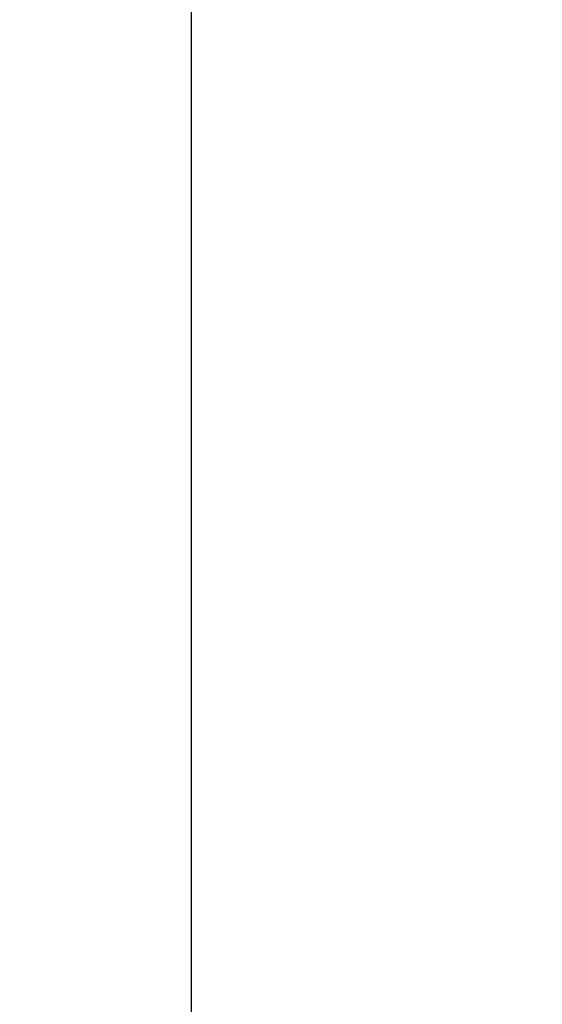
# Model space of a CAD drawing. Header units: millimetres. Extents: x 22 to 196, y 10 to 145.
# Tile 48 of 50: x 183.55 to 188.12, y 94.88 to 103.5. Entities that reach past the tile are written whole.
import ezdxf

# ---------------------------------------------------------------- set-up
doc = ezdxf.new("R2010")
doc.units = ezdxf.units.MM
doc.header["$LTSCALE"] = 0.1
doc.layers.get('Defpoints').update_dxf_attribs({"linetype": 'CONTINUOUS'})
doc.layers.add('CHA', color=7, linetype='CONTINUOUS')
doc.layers.add('OUT', color=3, linetype='CONTINUOUS')
doc.styles.add('DIM-7', font='SIMPLEX.shx', dxfattribs={"width": 0.7, "bigfont": 'chineset.shx'})
doc.dimstyles.new('CNS', dxfattribs={"dimtxt": 3.5, "dimasz": 2.5, "dimexe": 1, "dimexo": 1.5, "dimgap": 0.09, "dimtad": 0, "dimdsep": 46, "dimtxsty": 'DIM-7', "dimcen": 0.09, "dimclrd": 1, "dimclre": 1, "dimclrt": 4, "dimadec": 0, "dimazin": 0, "dimtfac": 1, "dimtix": 1, "dimtmove": 2, "dimatfit": 3, "dimfxl": 0, "dimtvp": 0.971429, "dimtolj": 1, "dimarcsym": 0})

# ---------------------------------------------------------------- blocks, each defined once
blk = doc.blocks.new('*D11')
at = {"layer": 'CHA', "lineweight": -2, "transparency": 16777216}
for p, q in [((184.7506, 113.2341), (196.4402, 113.2341)), ((195.6402, 65.2341), (195.6402, 111.2341)), ((185.2506, 63.2341), (196.4402, 63.2341))]:
    blk.add_line(p, q, dxfattribs=at)
at = {"layer": 'CHA', "transparency": 16777216}
for points in [[(195.3069, 111.2341), (195.9736, 111.2341), (195.6402, 113.2341)], [(195.3069, 65.2341), (195.9736, 65.2341), (195.6402, 63.2341)]]:
    blk.add_solid(points, dxfattribs=at)
at = {"layer": 'Defpoints', "color": 0, "transparency": 16777216}
for p in [(183.5506, 113.2341), (195.6402, 113.2341), (184.0506, 63.2341)]:
    blk.add_point(p, dxfattribs=at)
at = {"layer": 'CHA', "transparency": 16777216, "insert": (193.0402, 88.2341), "char_height": 2.8, "attachment_point": 5, "rotation": 90, "style": 'DIM-7'}
blk.add_mtext('\\A1;%%C50{\\H1.68;\\S-0.01^ -0.03;}', dxfattribs=at)

msp = doc.modelspace()

# ---------------------------------------------------------------- linework, layer by layer
at = {"layer": 'OUT', "color": 7, "linetype": 'Continuous'}
msp.add_line((185.0506, 112.2341), (185.0506, 64.2341), dxfattribs=at)

# ---------------------------------------------------------------- dimensions: what is measured, and where the dimension line sits
at = {"layer": 'CHA', "color": 7}
dim = msp.add_linear_dim(base=(195.6402, 113.2341), p1=(184.0506, 63.2341), p2=(183.5506, 113.2341), angle=90, text='%%C<>', dimstyle='CNS', override={"dimscale": 0.8, "dimgap": 0.8, "dimtad": 1, "dimclrd": 256, "dimclre": 256, "dimclrt": 256, "dimadec": 2, "dimazin": 2, "dimtol": 1, "dimtp": -0.01, "dimtm": 0.03, "dimtfac": 0.6, "dimtmove": 1}, dxfattribs=at)
dim.commit()
dim.dimension.update_dxf_attribs({"geometry": '*D11', "text_midpoint": (193.0402, 88.2341)})

doc.saveas('drawing.dxf')
